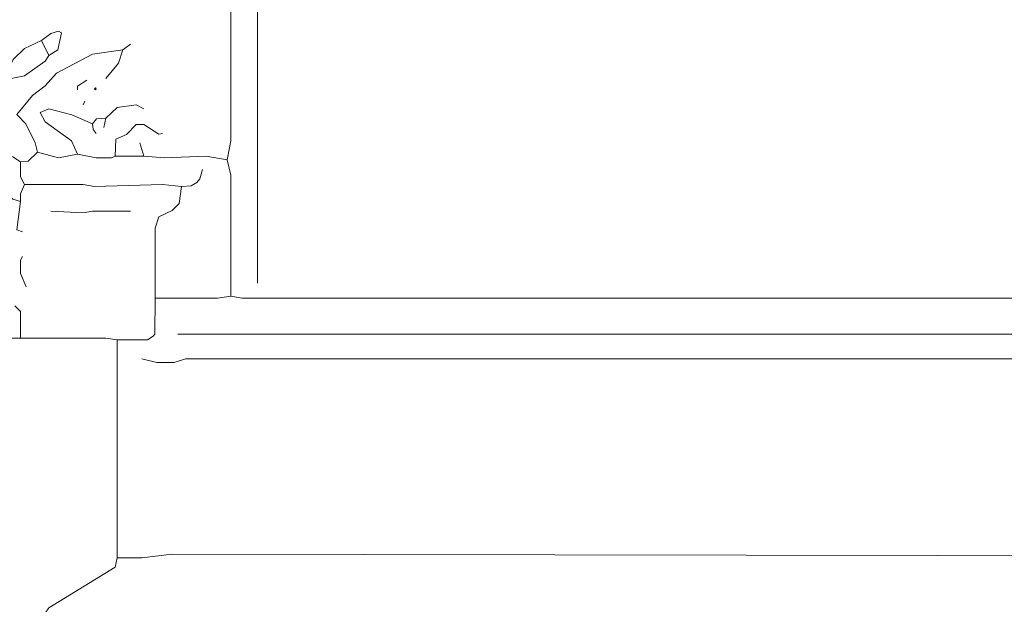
# Model space of a CAD drawing. Header units: millimetres. Extents: x 11 to 20000, y -4 to 8232.
# Tile 18 of 54: x 4007 to 5966, y 5952 to 7115. Entities that reach past the tile are written whole.
import ezdxf

# ---------------------------------------------------------------- set-up
doc = ezdxf.new("R2010")
doc.units = ezdxf.units.MM
doc.layers.add('ARCHITECTURE', color=7, linetype='Continuous', lineweight=13)
doc.layers.add('PLANTING', color=7, linetype='Continuous', lineweight=13)

msp = doc.modelspace()

# ---------------------------------------------------------------- linework, layer by layer
at = {"layer": 'ARCHITECTURE', "color": 7, "lineweight": 13}
for points in [[(4419.30577, 6836.34966), (4426.84762, 6874.05758), (4426.84762, 7556.56109), (4422.92229, 7567.71867), (4407.99355, 7571.644)], [(7315.23405, 7582.95622), (7296.38009, 7571.79208), (7239.819, 7567.87986), (7209.65283, 7571.644), (4487.18597, 7570.43971), (4479.63801, 7556.56109), (4479.63801, 6602.56437), (4479.63801, 6591.25215)], [(6595.02262, 6561.08597), (4449.47251, 6561.08597), (4426.84762, 6564.85645)], [(6549.77376, 6489.44197), (4321.26697, 6489.44197)], [(4249.62251, 6440.42229), (4279.78925, 6432.88077), (4313.7259, 6433.03541), (4336.35034, 6440.42229), (6530.9198, 6440.4224), (6553.54423, 6436.65158)], [(4200.60328, 6044.4948), (4196.67794, 6025.78903), (4064.86335, 5945.39932), (4049.77376, 5923.831)], [(6632.72975, 6048.26538), (6595.02262, 6048.11719), (6568.62771, 6040.7371), (6474.35871, 6048.2655), (6236.80215, 6048.2655), (6214.17771, 6048.2655), (4309.95475, 6052.02964), (4249.62251, 6044.64299), (4200.60328, 6044.4948)]]:
    msp.add_lwpolyline(points, dxfattribs=at)
at = {"layer": 'PLANTING', "color": 7, "lineweight": 13}
for points in [[(4049.77376, 7073.90622), (4068.62704, 7087.79853), (4083.70419, 7092.45747), (4090.04106, 7088.83462), (4082.65373, 7055.05962), (4064.85713, 7043.74084)], [(4049.77376, 7073.90622), (4015.8371, 7057.76753), (3993.36075, 7036.05079), (3983.16425, 7012.73891), (3989.44152, 6998.49197)], [(4211.91595, 7055.05305), (4151.58371, 7046.45532), (4079.93925, 7008.74774), (4057.3086, 6983.55679), (4031.97002, 6964.40701), (4000.75373, 6926.8474)], [(4049.77376, 7073.90622), (4064.85713, 7043.74084)], [(4211.91595, 7055.05305), (4203.31821, 7028.65735), (4177.9793, 6998.49197)], [(4211.91595, 7055.05305), (4226.99808, 7066.36527)], [(4064.85713, 7043.74084), (4057.3086, 7032.43484), (4015.8371, 7003.46018), (3989.44152, 6998.49197)], [(4140.27149, 6994.7207), (4121.7207, 6983.26753), (4121.41821, 6975.86753)], [(4121.41821, 6847.66188), (4109.95758, 6874.05724), (4057.32172, 6911.91301), (4047.35577, 6930.47036), (4064.85713, 6938.0052), (4110.106, 6925.64989), (4151.58371, 6907.99423)], [(4132.73043, 6945.70136), (4136.50034, 6953.2431)], [(4177.9793, 6919.30645), (4200.60373, 6940.8741), (4238.31029, 6945.54649), (4253.39367, 6938.15962)], [(4042.23269, 6851.43314), (4037.41176, 6870.28631), (4018.55158, 6907.98767), (4000.75373, 6926.8474)], [(4177.9793, 6919.30645), (4159.13167, 6918.10215), (4151.58371, 6907.99423)], [(4177.9793, 6919.30645), (4174.20814, 6900.45249)], [(4159.12477, 6889.14027), (4152.78133, 6896.68857), (4151.58371, 6907.99423)], [(4196.83258, 6843.8914), (4198.0371, 6877.67975), (4219.45701, 6886.5741), (4238.31719, 6906.78993), (4253.39367, 6906.79649), (4283.55294, 6887.62342), (4291.10147, 6889.14027)], [(4245.8526, 6870.28631), (4253.39367, 6843.8914)], [(4008.29604, 6832.57919), (3993.21267, 6842.69367), (3966.81708, 6851.28484), (3951.66731, 6851.65486), (3942.30769, 6857.08925)], [(4008.29604, 6832.57919), (4023.37817, 6833.78348), (4042.23269, 6851.43314)], [(4121.41821, 6847.66188), (4083.71041, 6840.26878), (4042.23269, 6851.43314)], [(4196.83258, 6843.8914), (4189.28462, 6840.26878), (4159.12477, 6840.26878), (4121.41821, 6847.66188)], [(4196.83258, 6843.8914), (4253.39367, 6843.8914)], [(4419.30577, 6836.34966), (4377.82805, 6843.7431), (4294.87138, 6840.12093), (4253.39367, 6843.8914)], [(4015.8371, 6787.33032), (4008.44389, 6802.41301), (4008.29604, 6832.57919)], [(4419.30577, 6836.34966), (4426.84762, 6806.18428), (4426.84762, 6564.85645)], [(4370.28699, 6817.49649), (4365.31165, 6798.64253), (4358.96787, 6791.2491), (4347.66256, 6784.61584), (4328.80803, 6783.55984)], [(4015.8371, 6787.33032), (4008.44389, 6768.47636), (4008.29604, 6753.39367)], [(4015.8371, 6787.33032), (4132.73043, 6787.32376), (4155.35486, 6783.55984), (4291.10147, 6787.32376), (4328.80803, 6783.55984)], [(4276.0181, 6561.08597), (4276.16618, 6700.60305), (4283.71414, 6723.22093), (4309.95475, 6735.73744), (4323.83993, 6749.62319), (4328.80803, 6783.55984)], [(4008.29604, 6753.39367), (3993.21267, 6758.36188), (3970.58824, 6779.78857)], [(4000.75373, 6696.83258), (4008.29604, 6753.39367)], [(4226.99808, 6734.53971), (4151.58371, 6734.39186), (4132.73043, 6730.76923), (4068.62704, 6734.53971)], [(4000.75373, 6696.83258), (4012.06595, 6693.0621)], [(4019.60826, 6583.71041), (4008.44389, 6610.10532), (4008.44389, 6636.49412), (4012.06595, 6644.04197)], [(4276.0181, 6561.08597), (4400.45249, 6561.09253), (4426.84762, 6564.85645)], [(4008.29604, 6481.90045), (4008.14106, 6534.6845), (3996.98382, 6546.00328)], [(4276.0181, 6561.08597), (4275.86346, 6489.44197), (4272.09299, 6485.67783), (4260.93473, 6478.28428), (4200.60328, 6478.12964)], [(4008.29604, 6481.90045), (3947.9638, 6481.90045)], [(4008.29604, 6481.90045), (4177.9793, 6481.89389), (4200.60328, 6478.12964)], [(4200.60328, 6478.12964), (4200.60328, 6063.34842), (4200.60328, 6044.4948)]]:
    msp.add_lwpolyline(points, dxfattribs=at)
msp.add_lwpolyline([(4155.35441, 6977.7526), (4157.23982, 6979.63801), (4159.12523, 6977.7526), (4157.23982, 6975.86731)], close=True, dxfattribs=at)

doc.saveas('drawing.dxf')
